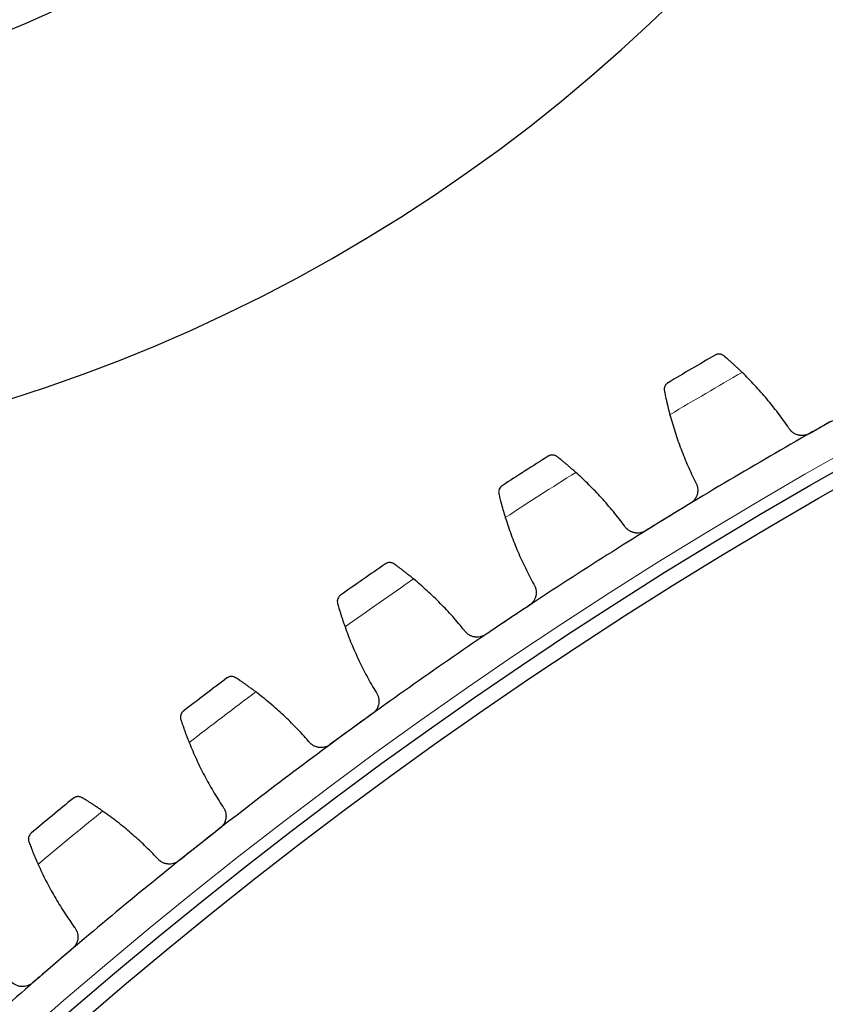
# Model space of a CAD drawing. Header units: inches. Extents: x 0 to 17820, y -10 to 12600.
# Tile 215 of 256: x 7929 to 8034, y 4280 to 4409. Entities that reach past the tile are written whole.
import ezdxf

# ---------------------------------------------------------------- set-up
doc = ezdxf.new("R2010")
doc.units = ezdxf.units.IN
doc.layers.add('1', color=7, linetype='Continuous', true_color=0xffffff)
doc.layers.add('254', color=7, linetype='Continuous', true_color=0xffffff)
doc.styles.add('latin_extended', font='simplex.shx')
doc.dimstyles.get("Standard").update_dxf_attribs({"dimtxt": 0.18, "dimasz": 0.18, "dimexe": 0.18, "dimexo": 0.0625, "dimgap": 0.09, "dimtad": 0, "dimtih": 1, "dimtoh": 1, "dimdec": 4, "dimzin": 0, "dimdsep": 46, "dimtxsty": 'Standard', "dimcen": 0.09, "dimadec": 0, "dimazin": 0, "dimtfac": 1, "dimtdec": 4, "dimtofl": 0, "dimtmove": 0, "dimatfit": 3, "dimfxl": 1, "dimtolj": 1, "dimtzin": 0, "dimarcsym": 0})

# ---------------------------------------------------------------- blocks, each defined once
blk = doc.blocks.new('_U12')
at = {"layer": '254', "color": 3, "linetype": 'Continuous', "lineweight": 13, "transparency": 16777216}
for p, q in [((7856.34, 6237.23), (6963.67, 6237.23)), ((6993.67, 6132.23), (6993.67, 3919.73)), ((8308.34, 3814.73), (6963.67, 3814.73))]:
    blk.add_line(p, q, dxfattribs=at)
at = {"layer": '254', "color": 3, "transparency": 16777216}
for points in [[(7011.17, 6132.23), (6976.17, 6132.23), (6993.67, 6237.23)], [(6976.17, 3919.73), (7011.17, 3919.73), (6993.67, 3814.73)]]:
    blk.add_solid(points, dxfattribs=at)
at = {"layer": 'Defpoints', "color": 0, "transparency": 16777216}
for p in [(7886.34, 6237.23), (6993.67, 3814.73), (8338.34, 3814.73)]:
    blk.add_point(p, dxfattribs=at)
at = {"layer": '254', "color": 2, "lineweight": 13, "transparency": 16777216, "insert": (6836.17, 4840.98), "char_height": 105, "attachment_point": 1, "rotation": 90, "style": 'latin_extended'}
blk.add_mtext('\\A1;2422', dxfattribs=at)

msp = doc.modelspace()

# ---------------------------------------------------------------- linework, layer by layer
at = {"layer": '1', "color": 110, "linetype": 'Continuous', "lineweight": 13}
msp.add_circle((8338.337, 3814.733), 616.6, dxfattribs=at)
at = {"layer": '1', "color": 2, "linetype": 'Continuous', "lineweight": 25}
for radius in [615, 613]:
    msp.add_circle((8338.337, 3814.733), radius, dxfattribs=at)
for centre, radius, start, end in [((7863.337, 4564.733), 215.14, 217.17562, 112.995), ((7863.337, 4564.733), 169.834, 270, 119.66062), ((8338.337, 3814.733), 636, 120.06124, 120.703091), ((8338.337, 3814.733), 621, 119.235669, 121.528662), ((8338.337, 3814.733), 636, 122.354234, 122.996085), ((8338.337, 3814.733), 621, 121.528662, 123.821656), ((8338.337, 3814.733), 636, 124.647228, 125.289078), ((8338.337, 3814.733), 621, 123.821656, 126.11465), ((8338.337, 3814.733), 636, 126.940221, 127.582072), ((8338.337, 3814.733), 621, 126.11465, 128.407643), ((8338.337, 3814.733), 636, 129.233215, 129.875065), ((8338.337, 3814.733), 621, 128.407643, 130.700637), ((8338.337, 3814.733), 621, 130.700637, 132.993631)]:
    msp.add_arc(centre, radius, start, end, dxfattribs=at)
at = {"layer": '1', "color": 110, "linetype": 'Continuous', "lineweight": 13}
for start, end in [(119.887805, 120.876526), (122.180799, 123.16952), (124.473792, 125.462513), (126.766786, 127.755507), (129.05978, 130.048501)]:
    msp.add_arc((8338.337, 3814.733), 632.294, start, end, dxfattribs=at)
at = {"layer": '1', "color": 2, "linetype": 'Continuous', "lineweight": 25}
for points, knots in [([(8020.896, 4365.082), (8020.85, 4365.121), (8020.802, 4365.155), (8020.704, 4365.212), (8020.655, 4365.235), (8020.555, 4365.273), (8020.504, 4365.288), (8020.404, 4365.309), (8020.353, 4365.315), (8020.253, 4365.32), (8020.203, 4365.319), (8020.106, 4365.31), (8020.059, 4365.302), (8019.966, 4365.279), (8019.921, 4365.265), (8019.855, 4365.238), (8019.822, 4365.224), (8019.785, 4365.205), (8019.767, 4365.195), (8019.759, 4365.19), (8019.754, 4365.188), (8019.751, 4365.186), (8019.749, 4365.185)], [0, 0, 0, 0, 0.125, 0.125, 0.25, 0.25, 0.375, 0.375, 0.5, 0.5, 0.625, 0.625, 0.75, 0.75, 0.875, 0.875, 0.9375, 0.96875, 0.984375, 0.9921875, 0.9921875, 1, 1, 1, 1]), ([(8023.263, 4362.933), (8023.145, 4363.049), (8023.028, 4363.161), (8022.798, 4363.38), (8022.572, 4363.593), (8022.352, 4363.796), (8022.191, 4363.944), (8022.138, 4363.992), (8022.059, 4364.064), (8022.032, 4364.088), (8021.98, 4364.135), (8021.955, 4364.158), (8021.827, 4364.272), (8021.631, 4364.447), (8021.45, 4364.606), (8021.276, 4364.757), (8021.194, 4364.828), (8021.096, 4364.912), (8021.077, 4364.928), (8021.039, 4364.961), (8020.983, 4365.009), (8020.93, 4365.053), (8020.896, 4365.082)], [0, 0, 0, 0, 0.125, 0.125, 0.25, 0.375, 0.375, 0.4375, 0.4375, 0.46875, 0.46875, 0.5, 0.5, 0.625, 0.75, 0.75, 0.875, 0.875, 0.90625, 0.90625, 0.9375, 1, 1, 1, 1]), ([(8013.603, 4361.581), (8013.601, 4361.58), (8013.6, 4361.58), (8013.598, 4361.578), (8013.596, 4361.577), (8013.592, 4361.575), (8013.585, 4361.57), (8013.567, 4361.559), (8013.533, 4361.536), (8013.466, 4361.487), (8013.414, 4361.438), (8013.317, 4361.334), (8013.261, 4361.254), (8013.195, 4361.121), (8013.176, 4361.074), (8013.153, 4361), (8013.146, 4360.975), (8013.134, 4360.924), (8013.128, 4360.897), (8013.116, 4360.817), (8013.112, 4360.762), (8013.114, 4360.648), (8013.12, 4360.59), (8013.132, 4360.53)], [0, 0, 0, 0, 0.0039062, 0.0039062, 0.0078125, 0.0078125, 0.015625, 0.03125, 0.0625, 0.125, 0.25, 0.25, 0.5, 0.5, 0.625, 0.625, 0.6875, 0.6875, 0.75, 0.75, 0.875, 0.875, 1, 1, 1, 1]), ([(8013.132, 4360.53), (8013.149, 4360.443), (8013.167, 4360.349), (8013.207, 4360.149), (8013.251, 4359.937), (8013.301, 4359.701), (8013.334, 4359.547), (8013.341, 4359.515), (8013.355, 4359.452), (8013.362, 4359.42), (8013.384, 4359.322), (8013.398, 4359.256), (8013.444, 4359.056), (8013.475, 4358.919), (8013.542, 4358.637), (8013.576, 4358.492), (8013.631, 4358.269), (8013.649, 4358.194), (8013.678, 4358.08), (8013.688, 4358.042), (8013.707, 4357.965), (8013.717, 4357.926), (8013.767, 4357.732), (8013.808, 4357.575), (8013.851, 4357.415)], [0, 0, 0, 0, 0.125, 0.125, 0.25, 0.375, 0.375, 0.40625, 0.40625, 0.4375, 0.4375, 0.5, 0.5, 0.625, 0.625, 0.75, 0.75, 0.8125, 0.8125, 0.84375, 0.84375, 0.875, 0.875, 1, 1, 1, 1]), ([(8032.04, 4354.95), (8031.982, 4354.917), (8031.863, 4354.858), (8031.678, 4354.789), (8031.551, 4354.754), (8031.454, 4354.733), (8031.421, 4354.727), (8031.355, 4354.716), (8031.323, 4354.712), (8031.159, 4354.693), (8031.028, 4354.691), (8030.865, 4354.705), (8030.833, 4354.708), (8030.784, 4354.715), (8030.767, 4354.717), (8030.735, 4354.722), (8030.654, 4354.736), (8030.511, 4354.77), (8030.389, 4354.811), (8030.269, 4354.859), (8030.21, 4354.885), (8030.036, 4354.975), (8029.928, 4355.044), (8029.777, 4355.163), (8029.728, 4355.205), (8029.659, 4355.271), (8029.636, 4355.294), (8029.591, 4355.341), (8029.57, 4355.365), (8029.465, 4355.487), (8029.391, 4355.591), (8029.327, 4355.703)], [0, 0, 0, 0, 0.0625, 0.125, 0.1875, 0.1875, 0.21875, 0.21875, 0.25, 0.25, 0.375, 0.375, 0.40625, 0.40625, 0.421875, 0.421875, 0.4375, 0.5, 0.5625, 0.5625, 0.625, 0.625, 0.75, 0.75, 0.8125, 0.8125, 0.84375, 0.84375, 0.875, 0.875, 1, 1, 1, 1]), ([(7999.131, 4351.941), (7999.083, 4351.978), (7999.034, 4352.01), (7998.934, 4352.062), (7998.884, 4352.084), (7998.782, 4352.118), (7998.731, 4352.13), (7998.63, 4352.147), (7998.579, 4352.152), (7998.479, 4352.153), (7998.429, 4352.15), (7998.333, 4352.137), (7998.286, 4352.127), (7998.194, 4352.1), (7998.149, 4352.084), (7998.084, 4352.055), (7998.052, 4352.039), (7998.016, 4352.019), (7997.998, 4352.008), (7997.991, 4352.003), (7997.986, 4352), (7997.983, 4351.999), (7997.981, 4351.997)], [0, 0, 0, 0, 0.125, 0.125, 0.25, 0.25, 0.375, 0.375, 0.5, 0.5, 0.625, 0.625, 0.75, 0.75, 0.875, 0.875, 0.9375, 0.96875, 0.984375, 0.9921875, 0.9921875, 1, 1, 1, 1]), ([(8001.582, 4349.888), (8001.459, 4349.999), (8001.338, 4350.106), (8001.099, 4350.316), (8000.865, 4350.52), (8000.638, 4350.714), (8000.47, 4350.855), (8000.415, 4350.901), (8000.333, 4350.97), (8000.306, 4350.993), (8000.252, 4351.037), (8000.226, 4351.06), (8000.094, 4351.169), (7999.89, 4351.336), (7999.703, 4351.487), (7999.524, 4351.631), (7999.439, 4351.699), (7999.338, 4351.779), (7999.318, 4351.794), (7999.278, 4351.825), (7999.221, 4351.871), (7999.166, 4351.913), (7999.131, 4351.941)], [0, 0, 0, 0, 0.125, 0.125, 0.25, 0.375, 0.375, 0.4375, 0.4375, 0.46875, 0.46875, 0.5, 0.5, 0.625, 0.75, 0.75, 0.875, 0.875, 0.90625, 0.90625, 0.9375, 1, 1, 1, 1]), ([(7991.983, 4348.151), (7991.982, 4348.15), (7991.981, 4348.149), (7991.979, 4348.148), (7991.977, 4348.147), (7991.974, 4348.144), (7991.966, 4348.139), (7991.949, 4348.128), (7991.915, 4348.103), (7991.851, 4348.051), (7991.801, 4348), (7991.708, 4347.892), (7991.655, 4347.81), (7991.595, 4347.675), (7991.578, 4347.627), (7991.557, 4347.552), (7991.551, 4347.527), (7991.541, 4347.475), (7991.537, 4347.449), (7991.528, 4347.368), (7991.526, 4347.312), (7991.533, 4347.199), (7991.541, 4347.141), (7991.555, 4347.082)], [0, 0, 0, 0, 0.0039063, 0.0039063, 0.0078125, 0.0078125, 0.015625, 0.03125, 0.0625, 0.125, 0.25, 0.25, 0.5, 0.5, 0.625, 0.625, 0.6875, 0.6875, 0.75, 0.75, 0.875, 0.875, 1, 1, 1, 1]), ([(8017.198, 4348.593), (8017.265, 4348.482), (8017.32, 4348.367), (8017.385, 4348.187), (8017.404, 4348.126), (8017.428, 4348.033), (8017.436, 4348.002), (8017.449, 4347.938), (8017.455, 4347.906), (8017.48, 4347.747), (8017.488, 4347.619), (8017.481, 4347.426), (8017.476, 4347.362), (8017.463, 4347.265), (8017.458, 4347.232), (8017.446, 4347.168), (8017.439, 4347.136), (8017.402, 4346.978), (8017.36, 4346.855), (8017.293, 4346.706), (8017.278, 4346.677), (8017.248, 4346.618), (8017.232, 4346.589), (8017.183, 4346.503), (8017.147, 4346.448), (8017.032, 4346.288), (8016.946, 4346.189), (8016.824, 4346.076), (8016.799, 4346.054), (8016.748, 4346.011), (8016.722, 4345.99), (8016.642, 4345.93), (8016.587, 4345.892), (8016.53, 4345.857)], [0, 0, 0, 0, 0.125, 0.125, 0.1875, 0.1875, 0.21875, 0.21875, 0.25, 0.25, 0.375, 0.375, 0.4375, 0.4375, 0.46875, 0.46875, 0.5, 0.5, 0.625, 0.625, 0.65625, 0.65625, 0.6875, 0.6875, 0.75, 0.75, 0.875, 0.875, 0.90625, 0.90625, 0.9375, 0.9375, 1, 1, 1, 1]), ([(7991.555, 4347.082), (7991.575, 4346.995), (7991.598, 4346.902), (7991.646, 4346.704), (7991.698, 4346.494), (7991.757, 4346.26), (7991.797, 4346.107), (7991.805, 4346.076), (7991.821, 4346.013), (7991.83, 4345.981), (7991.855, 4345.885), (7991.872, 4345.82), (7991.926, 4345.621), (7991.963, 4345.485), (7992.04, 4345.206), (7992.081, 4345.063), (7992.144, 4344.843), (7992.166, 4344.769), (7992.199, 4344.656), (7992.21, 4344.618), (7992.233, 4344.542), (7992.244, 4344.504), (7992.301, 4344.311), (7992.349, 4344.156), (7992.398, 4343.998)], [0, 0, 0, 0, 0.125, 0.125, 0.25, 0.375, 0.375, 0.40625, 0.40625, 0.4375, 0.4375, 0.5, 0.5, 0.625, 0.625, 0.75, 0.75, 0.8125, 0.8125, 0.84375, 0.84375, 0.875, 0.875, 1, 1, 1, 1]), ([(8010.672, 4342.263), (8010.615, 4342.228), (8010.498, 4342.164), (8010.316, 4342.087), (8010.19, 4342.048), (8010.094, 4342.023), (8010.062, 4342.015), (8009.997, 4342.002), (8009.964, 4341.996), (8009.801, 4341.971), (8009.671, 4341.964), (8009.507, 4341.971), (8009.475, 4341.973), (8009.425, 4341.977), (8009.409, 4341.979), (8009.376, 4341.983), (8009.295, 4341.993), (8009.151, 4342.021), (8009.027, 4342.058), (8008.905, 4342.101), (8008.845, 4342.125), (8008.668, 4342.207), (8008.557, 4342.272), (8008.401, 4342.385), (8008.351, 4342.425), (8008.279, 4342.488), (8008.255, 4342.51), (8008.209, 4342.555), (8008.186, 4342.578), (8008.077, 4342.696), (8007.999, 4342.797), (8007.93, 4342.907)], [0, 0, 0, 0, 0.0625, 0.125, 0.1875, 0.1875, 0.21875, 0.21875, 0.25, 0.25, 0.375, 0.375, 0.40625, 0.40625, 0.421875, 0.421875, 0.4375, 0.5, 0.5625, 0.5625, 0.625, 0.625, 0.75, 0.75, 0.8125, 0.8125, 0.84375, 0.84375, 0.875, 0.875, 1, 1, 1, 1]), ([(7977.909, 4337.939), (7977.86, 4337.975), (7977.809, 4338.004), (7977.708, 4338.053), (7977.656, 4338.072), (7977.554, 4338.102), (7977.502, 4338.113), (7977.4, 4338.125), (7977.349, 4338.128), (7977.249, 4338.125), (7977.2, 4338.12), (7977.104, 4338.103), (7977.057, 4338.091), (7976.966, 4338.061), (7976.922, 4338.043), (7976.859, 4338.011), (7976.827, 4337.994), (7976.792, 4337.972), (7976.775, 4337.961), (7976.767, 4337.956), (7976.762, 4337.953), (7976.76, 4337.951), (7976.757, 4337.95)], [0, 0, 0, 0, 0.125, 0.125, 0.25, 0.25, 0.375, 0.375, 0.5, 0.5, 0.625, 0.625, 0.75, 0.75, 0.875, 0.875, 0.9375, 0.96875, 0.984375, 0.9921875, 0.9921875, 1, 1, 1, 1]), ([(7980.44, 4335.987), (7980.313, 4336.092), (7980.188, 4336.195), (7979.941, 4336.394), (7979.698, 4336.589), (7979.464, 4336.773), (7979.291, 4336.908), (7979.234, 4336.952), (7979.149, 4337.017), (7979.121, 4337.039), (7979.066, 4337.081), (7979.038, 4337.102), (7978.902, 4337.206), (7978.692, 4337.365), (7978.499, 4337.509), (7978.314, 4337.645), (7978.226, 4337.71), (7978.122, 4337.785), (7978.101, 4337.8), (7978.061, 4337.83), (7978.002, 4337.873), (7977.945, 4337.913), (7977.909, 4337.939)], [0, 0, 0, 0, 0.125, 0.125, 0.25, 0.375, 0.375, 0.4375, 0.4375, 0.46875, 0.46875, 0.5, 0.5, 0.625, 0.75, 0.75, 0.875, 0.875, 0.90625, 0.90625, 0.9375, 1, 1, 1, 1]), ([(7996.096, 4335.317), (7996.167, 4335.209), (7996.226, 4335.096), (7996.299, 4334.919), (7996.32, 4334.859), (7996.348, 4334.767), (7996.357, 4334.735), (7996.373, 4334.673), (7996.38, 4334.641), (7996.411, 4334.483), (7996.424, 4334.355), (7996.425, 4334.162), (7996.422, 4334.098), (7996.413, 4334), (7996.409, 4333.968), (7996.4, 4333.903), (7996.395, 4333.871), (7996.364, 4333.712), (7996.327, 4333.587), (7996.266, 4333.436), (7996.253, 4333.406), (7996.225, 4333.346), (7996.21, 4333.316), (7996.164, 4333.228), (7996.131, 4333.172), (7996.022, 4333.007), (7995.94, 4332.905), (7995.822, 4332.787), (7995.798, 4332.764), (7995.749, 4332.719), (7995.724, 4332.697), (7995.647, 4332.633), (7995.594, 4332.594), (7995.538, 4332.556)], [0, 0, 0, 0, 0.125, 0.125, 0.1875, 0.1875, 0.21875, 0.21875, 0.25, 0.25, 0.375, 0.375, 0.4375, 0.4375, 0.46875, 0.46875, 0.5, 0.5, 0.625, 0.625, 0.65625, 0.65625, 0.6875, 0.6875, 0.75, 0.75, 0.875, 0.875, 0.90625, 0.90625, 0.9375, 0.9375, 1, 1, 1, 1]), ([(7970.919, 4333.866), (7970.918, 4333.865), (7970.917, 4333.864), (7970.914, 4333.863), (7970.913, 4333.862), (7970.909, 4333.859), (7970.902, 4333.854), (7970.885, 4333.842), (7970.853, 4333.816), (7970.826, 4333.792), (7970.775, 4333.744), (7970.743, 4333.709), (7970.654, 4333.597), (7970.605, 4333.513), (7970.55, 4333.375), (7970.534, 4333.327), (7970.517, 4333.251), (7970.512, 4333.226), (7970.504, 4333.173), (7970.501, 4333.147), (7970.495, 4333.066), (7970.496, 4333.01), (7970.507, 4332.897), (7970.517, 4332.839), (7970.534, 4332.781)], [0, 0, 0, 0, 0.0039062, 0.0039062, 0.0078125, 0.0078125, 0.015625, 0.03125, 0.0625, 0.125, 0.125, 0.25, 0.25, 0.5, 0.5, 0.625, 0.625, 0.6875, 0.6875, 0.75, 0.75, 0.875, 0.875, 1, 1, 1, 1]), ([(7970.534, 4332.781), (7970.557, 4332.695), (7970.583, 4332.603), (7970.639, 4332.407), (7970.7, 4332.199), (7970.768, 4331.968), (7970.814, 4331.817), (7970.824, 4331.786), (7970.842, 4331.724), (7970.852, 4331.692), (7970.881, 4331.597), (7970.901, 4331.533), (7970.962, 4331.336), (7971.005, 4331.202), (7971.093, 4330.926), (7971.14, 4330.785), (7971.212, 4330.567), (7971.236, 4330.494), (7971.274, 4330.383), (7971.287, 4330.345), (7971.312, 4330.27), (7971.325, 4330.232), (7971.39, 4330.043), (7971.444, 4329.889), (7971.499, 4329.733)], [0, 0, 0, 0, 0.125, 0.125, 0.25, 0.375, 0.375, 0.40625, 0.40625, 0.4375, 0.4375, 0.5, 0.5, 0.625, 0.625, 0.75, 0.75, 0.8125, 0.8125, 0.84375, 0.84375, 0.875, 0.875, 1, 1, 1, 1]), ([(7989.828, 4328.73), (7989.772, 4328.693), (7989.658, 4328.625), (7989.48, 4328.541), (7989.355, 4328.496), (7989.26, 4328.468), (7989.228, 4328.459), (7989.164, 4328.443), (7989.131, 4328.436), (7988.97, 4328.404), (7988.84, 4328.392), (7988.676, 4328.392), (7988.643, 4328.393), (7988.594, 4328.396), (7988.577, 4328.397), (7988.545, 4328.399), (7988.463, 4328.406), (7988.318, 4328.428), (7988.193, 4328.46), (7988.069, 4328.498), (7988.008, 4328.52), (7987.828, 4328.595), (7987.714, 4328.655), (7987.554, 4328.762), (7987.503, 4328.799), (7987.428, 4328.86), (7987.403, 4328.881), (7987.355, 4328.924), (7987.332, 4328.946), (7987.218, 4329.059), (7987.135, 4329.158), (7987.063, 4329.264)], [0, 0, 0, 0, 0.0625, 0.125, 0.1875, 0.1875, 0.21875, 0.21875, 0.25, 0.25, 0.375, 0.375, 0.40625, 0.40625, 0.421875, 0.421875, 0.4375, 0.5, 0.5625, 0.5625, 0.625, 0.625, 0.75, 0.75, 0.8125, 0.8125, 0.84375, 0.84375, 0.875, 0.875, 1, 1, 1, 1]), ([(7957.264, 4323.1), (7957.214, 4323.133), (7957.162, 4323.16), (7957.059, 4323.205), (7957.006, 4323.222), (7956.903, 4323.248), (7956.851, 4323.257), (7956.748, 4323.265), (7956.697, 4323.266), (7956.597, 4323.259), (7956.548, 4323.252), (7956.453, 4323.231), (7956.407, 4323.217), (7956.317, 4323.184), (7956.274, 4323.164), (7956.212, 4323.13), (7956.181, 4323.111), (7956.147, 4323.088), (7956.13, 4323.076), (7956.123, 4323.071), (7956.118, 4323.067), (7956.116, 4323.066), (7956.113, 4323.064)], [0, 0, 0, 0, 0.125, 0.125, 0.25, 0.25, 0.375, 0.375, 0.5, 0.5, 0.625, 0.625, 0.75, 0.75, 0.875, 0.875, 0.9375, 0.96875, 0.984375, 0.9921875, 0.9921875, 1, 1, 1, 1]), ([(7959.872, 4321.25), (7959.74, 4321.35), (7959.611, 4321.448), (7959.357, 4321.637), (7959.106, 4321.822), (7958.864, 4321.997), (7958.686, 4322.124), (7958.628, 4322.166), (7958.54, 4322.228), (7958.512, 4322.248), (7958.454, 4322.289), (7958.426, 4322.309), (7958.286, 4322.407), (7958.07, 4322.557), (7957.871, 4322.693), (7957.681, 4322.822), (7957.59, 4322.883), (7957.483, 4322.954), (7957.462, 4322.969), (7957.421, 4322.996), (7957.359, 4323.037), (7957.302, 4323.075), (7957.264, 4323.1)], [0, 0, 0, 0, 0.125, 0.125, 0.25, 0.375, 0.375, 0.4375, 0.4375, 0.46875, 0.46875, 0.5, 0.5, 0.625, 0.75, 0.75, 0.875, 0.875, 0.90625, 0.90625, 0.9375, 1, 1, 1, 1]), ([(7975.542, 4321.207), (7975.617, 4321.102), (7975.681, 4320.991), (7975.76, 4320.818), (7975.784, 4320.758), (7975.816, 4320.667), (7975.826, 4320.637), (7975.844, 4320.575), (7975.852, 4320.543), (7975.89, 4320.387), (7975.908, 4320.26), (7975.917, 4320.067), (7975.916, 4320.002), (7975.911, 4319.904), (7975.909, 4319.872), (7975.902, 4319.807), (7975.898, 4319.774), (7975.874, 4319.614), (7975.842, 4319.488), (7975.787, 4319.334), (7975.775, 4319.304), (7975.749, 4319.243), (7975.736, 4319.212), (7975.693, 4319.123), (7975.662, 4319.065), (7975.56, 4318.896), (7975.482, 4318.791), (7975.37, 4318.668), (7975.346, 4318.644), (7975.299, 4318.597), (7975.275, 4318.574), (7975.2, 4318.508), (7975.149, 4318.466), (7975.095, 4318.426)], [0, 0, 0, 0, 0.125, 0.125, 0.1875, 0.1875, 0.21875, 0.21875, 0.25, 0.25, 0.375, 0.375, 0.4375, 0.4375, 0.46875, 0.46875, 0.5, 0.5, 0.625, 0.625, 0.65625, 0.65625, 0.6875, 0.6875, 0.75, 0.75, 0.875, 0.875, 0.90625, 0.90625, 0.9375, 0.9375, 1, 1, 1, 1]), ([(7950.443, 4318.75), (7950.442, 4318.749), (7950.44, 4318.748), (7950.438, 4318.747), (7950.437, 4318.746), (7950.433, 4318.743), (7950.426, 4318.737), (7950.41, 4318.724), (7950.379, 4318.697), (7950.353, 4318.673), (7950.304, 4318.622), (7950.273, 4318.586), (7950.189, 4318.47), (7950.143, 4318.385), (7950.093, 4318.244), (7950.08, 4318.196), (7950.066, 4318.12), (7950.062, 4318.094), (7950.056, 4318.041), (7950.054, 4318.015), (7950.052, 4317.933), (7950.054, 4317.878), (7950.07, 4317.765), (7950.082, 4317.708), (7950.101, 4317.65)], [0, 0, 0, 0, 0.0039063, 0.0039063, 0.0078125, 0.0078125, 0.015625, 0.03125, 0.0625, 0.125, 0.125, 0.25, 0.25, 0.5, 0.5, 0.625, 0.625, 0.6875, 0.6875, 0.75, 0.75, 0.875, 0.875, 1, 1, 1, 1]), ([(7950.101, 4317.65), (7950.128, 4317.566), (7950.158, 4317.475), (7950.222, 4317.281), (7950.29, 4317.076), (7950.368, 4316.848), (7950.42, 4316.698), (7950.431, 4316.668), (7950.452, 4316.606), (7950.463, 4316.575), (7950.496, 4316.481), (7950.518, 4316.418), (7950.587, 4316.224), (7950.635, 4316.092), (7950.735, 4315.82), (7950.787, 4315.68), (7950.867, 4315.466), (7950.895, 4315.393), (7950.937, 4315.284), (7950.951, 4315.247), (7950.98, 4315.173), (7950.994, 4315.135), (7951.067, 4314.949), (7951.127, 4314.797), (7951.188, 4314.644)], [0, 0, 0, 0, 0.125, 0.125, 0.25, 0.375, 0.375, 0.40625, 0.40625, 0.4375, 0.4375, 0.5, 0.5, 0.625, 0.625, 0.75, 0.75, 0.8125, 0.8125, 0.84375, 0.84375, 0.875, 0.875, 1, 1, 1, 1]), ([(7969.542, 4314.375), (7969.488, 4314.336), (7969.377, 4314.263), (7969.202, 4314.172), (7969.079, 4314.122), (7968.985, 4314.09), (7968.954, 4314.08), (7968.89, 4314.061), (7968.858, 4314.053), (7968.698, 4314.015), (7968.568, 4313.997), (7968.405, 4313.991), (7968.372, 4313.991), (7968.322, 4313.991), (7968.306, 4313.992), (7968.273, 4313.993), (7968.191, 4313.997), (7968.046, 4314.013), (7967.919, 4314.04), (7967.794, 4314.072), (7967.732, 4314.092), (7967.549, 4314.159), (7967.433, 4314.216), (7967.269, 4314.315), (7967.216, 4314.351), (7967.139, 4314.409), (7967.114, 4314.429), (7967.064, 4314.47), (7967.039, 4314.491), (7966.921, 4314.599), (7966.835, 4314.694), (7966.758, 4314.798)], [0, 0, 0, 0, 0.0625, 0.125, 0.1875, 0.1875, 0.21875, 0.21875, 0.25, 0.25, 0.375, 0.375, 0.40625, 0.40625, 0.421875, 0.421875, 0.4375, 0.5, 0.5625, 0.5625, 0.625, 0.625, 0.75, 0.75, 0.8125, 0.8125, 0.84375, 0.84375, 0.875, 0.875, 1, 1, 1, 1]), ([(7937.23, 4307.446), (7937.178, 4307.477), (7937.125, 4307.503), (7937.02, 4307.543), (7936.967, 4307.558), (7936.863, 4307.58), (7936.811, 4307.586), (7936.708, 4307.591), (7936.657, 4307.589), (7936.557, 4307.579), (7936.508, 4307.57), (7936.414, 4307.545), (7936.368, 4307.529), (7936.28, 4307.492), (7936.238, 4307.471), (7936.177, 4307.434), (7936.147, 4307.414), (7936.114, 4307.39), (7936.097, 4307.377), (7936.09, 4307.372), (7936.086, 4307.368), (7936.083, 4307.366), (7936.081, 4307.364)], [0, 0, 0, 0, 0.125, 0.125, 0.25, 0.25, 0.375, 0.375, 0.5, 0.5, 0.625, 0.625, 0.75, 0.75, 0.875, 0.875, 0.9375, 0.96875, 0.984375, 0.9921875, 0.9921875, 1, 1, 1, 1]), ([(7939.909, 4305.702), (7939.774, 4305.797), (7939.641, 4305.889), (7939.379, 4306.069), (7939.121, 4306.243), (7938.873, 4306.408), (7938.69, 4306.528), (7938.629, 4306.568), (7938.54, 4306.626), (7938.51, 4306.645), (7938.451, 4306.683), (7938.422, 4306.702), (7938.278, 4306.795), (7938.056, 4306.936), (7937.852, 4307.064), (7937.657, 4307.185), (7937.564, 4307.242), (7937.455, 4307.31), (7937.433, 4307.323), (7937.39, 4307.349), (7937.327, 4307.387), (7937.268, 4307.423), (7937.23, 4307.446)], [0, 0, 0, 0, 0.125, 0.125, 0.25, 0.375, 0.375, 0.4375, 0.4375, 0.46875, 0.46875, 0.5, 0.5, 0.625, 0.75, 0.75, 0.875, 0.875, 0.90625, 0.90625, 0.9375, 1, 1, 1, 1]), ([(7955.568, 4306.286), (7955.648, 4306.184), (7955.716, 4306.076), (7955.802, 4305.906), (7955.829, 4305.847), (7955.864, 4305.758), (7955.875, 4305.728), (7955.896, 4305.666), (7955.905, 4305.635), (7955.949, 4305.48), (7955.972, 4305.354), (7955.989, 4305.162), (7955.991, 4305.097), (7955.99, 4304.999), (7955.989, 4304.967), (7955.984, 4304.901), (7955.982, 4304.869), (7955.964, 4304.708), (7955.937, 4304.581), (7955.888, 4304.425), (7955.877, 4304.394), (7955.854, 4304.332), (7955.842, 4304.301), (7955.803, 4304.21), (7955.774, 4304.151), (7955.679, 4303.978), (7955.605, 4303.87), (7955.498, 4303.743), (7955.476, 4303.718), (7955.43, 4303.669), (7955.407, 4303.645), (7955.335, 4303.575), (7955.285, 4303.531), (7955.233, 4303.49)], [0, 0, 0, 0, 0.125, 0.125, 0.1875, 0.1875, 0.21875, 0.21875, 0.25, 0.25, 0.375, 0.375, 0.4375, 0.4375, 0.46875, 0.46875, 0.5, 0.5, 0.625, 0.625, 0.65625, 0.65625, 0.6875, 0.6875, 0.75, 0.75, 0.875, 0.875, 0.90625, 0.90625, 0.9375, 0.9375, 1, 1, 1, 1]), ([(7930.588, 4302.827), (7930.587, 4302.826), (7930.586, 4302.825), (7930.583, 4302.823), (7930.582, 4302.822), (7930.579, 4302.82), (7930.572, 4302.814), (7930.556, 4302.8), (7930.526, 4302.772), (7930.501, 4302.746), (7930.454, 4302.693), (7930.425, 4302.656), (7930.345, 4302.537), (7930.303, 4302.45), (7930.259, 4302.308), (7930.248, 4302.259), (7930.236, 4302.182), (7930.233, 4302.156), (7930.23, 4302.103), (7930.229, 4302.077), (7930.23, 4301.995), (7930.234, 4301.94), (7930.254, 4301.828), (7930.269, 4301.772), (7930.29, 4301.714)], [0, 0, 0, 0, 0.0039062, 0.0039062, 0.0078125, 0.0078125, 0.015625, 0.03125, 0.0625, 0.125, 0.125, 0.25, 0.25, 0.5, 0.5, 0.625, 0.625, 0.6875, 0.6875, 0.75, 0.75, 0.875, 0.875, 1, 1, 1, 1]), ([(7930.29, 4301.714), (7930.321, 4301.631), (7930.354, 4301.541), (7930.426, 4301.351), (7930.502, 4301.148), (7930.59, 4300.923), (7930.647, 4300.776), (7930.659, 4300.746), (7930.683, 4300.685), (7930.695, 4300.655), (7930.732, 4300.562), (7930.757, 4300.5), (7930.833, 4300.309), (7930.886, 4300.178), (7930.997, 4299.911), (7931.054, 4299.773), (7931.144, 4299.562), (7931.174, 4299.491), (7931.22, 4299.383), (7931.236, 4299.347), (7931.267, 4299.274), (7931.283, 4299.237), (7931.363, 4299.054), (7931.429, 4298.905), (7931.497, 4298.754)], [0, 0, 0, 0, 0.125, 0.125, 0.25, 0.375, 0.375, 0.40625, 0.40625, 0.4375, 0.4375, 0.5, 0.5, 0.625, 0.625, 0.75, 0.75, 0.8125, 0.8125, 0.84375, 0.84375, 0.875, 0.875, 1, 1, 1, 1]), ([(7949.847, 4299.22), (7949.794, 4299.178), (7949.686, 4299.101), (7949.515, 4299.003), (7949.395, 4298.949), (7949.302, 4298.912), (7949.271, 4298.901), (7949.208, 4298.88), (7949.176, 4298.87), (7949.018, 4298.826), (7948.889, 4298.803), (7948.726, 4298.79), (7948.693, 4298.789), (7948.644, 4298.787), (7948.627, 4298.787), (7948.594, 4298.787), (7948.512, 4298.788), (7948.366, 4298.798), (7948.239, 4298.82), (7948.112, 4298.847), (7948.05, 4298.864), (7947.864, 4298.924), (7947.746, 4298.976), (7947.578, 4299.069), (7947.524, 4299.103), (7947.444, 4299.157), (7947.418, 4299.176), (7947.367, 4299.215), (7947.342, 4299.235), (7947.219, 4299.339), (7947.129, 4299.43), (7947.048, 4299.531)], [0, 0, 0, 0, 0.0625, 0.125, 0.1875, 0.1875, 0.21875, 0.21875, 0.25, 0.25, 0.375, 0.375, 0.40625, 0.40625, 0.421875, 0.421875, 0.4375, 0.5, 0.5625, 0.5625, 0.625, 0.625, 0.75, 0.75, 0.8125, 0.8125, 0.84375, 0.84375, 0.875, 0.875, 1, 1, 1, 1]), ([(7936.208, 4290.578), (7936.291, 4290.479), (7936.364, 4290.374), (7936.457, 4290.207), (7936.486, 4290.15), (7936.524, 4290.062), (7936.537, 4290.032), (7936.56, 4289.972), (7936.571, 4289.941), (7936.621, 4289.788), (7936.649, 4289.663), (7936.673, 4289.471), (7936.678, 4289.407), (7936.68, 4289.309), (7936.681, 4289.276), (7936.679, 4289.211), (7936.678, 4289.179), (7936.666, 4289.017), (7936.645, 4288.889), (7936.602, 4288.731), (7936.592, 4288.699), (7936.572, 4288.637), (7936.561, 4288.605), (7936.526, 4288.513), (7936.499, 4288.453), (7936.411, 4288.277), (7936.341, 4288.165), (7936.239, 4288.034), (7936.218, 4288.008), (7936.175, 4287.957), (7936.152, 4287.933), (7936.084, 4287.86), (7936.035, 4287.814), (7935.985, 4287.771)], [0, 0, 0, 0, 0.125, 0.125, 0.1875, 0.1875, 0.21875, 0.21875, 0.25, 0.25, 0.375, 0.375, 0.4375, 0.4375, 0.46875, 0.46875, 0.5, 0.5, 0.625, 0.625, 0.65625, 0.65625, 0.6875, 0.6875, 0.75, 0.75, 0.875, 0.875, 0.90625, 0.90625, 0.9375, 0.9375, 1, 1, 1, 1]), ([(7930.774, 4283.288), (7930.723, 4283.245), (7930.618, 4283.164), (7930.451, 4283.058), (7930.333, 4282.999), (7930.242, 4282.96), (7930.211, 4282.947), (7930.149, 4282.923), (7930.118, 4282.912), (7929.961, 4282.862), (7929.833, 4282.834), (7929.671, 4282.815), (7929.638, 4282.812), (7929.589, 4282.808), (7929.572, 4282.807), (7929.539, 4282.806), (7929.457, 4282.803), (7929.311, 4282.808), (7929.183, 4282.824), (7929.056, 4282.847), (7928.992, 4282.861), (7928.804, 4282.914), (7928.684, 4282.961), (7928.513, 4283.047), (7928.457, 4283.079), (7928.376, 4283.13), (7928.349, 4283.148), (7928.296, 4283.185), (7928.27, 4283.204), (7928.143, 4283.302), (7928.05, 4283.39), (7927.965, 4283.487)], [0, 0, 0, 0, 0.0625, 0.125, 0.1875, 0.1875, 0.21875, 0.21875, 0.25, 0.25, 0.375, 0.375, 0.40625, 0.40625, 0.421875, 0.421875, 0.4375, 0.5, 0.5625, 0.5625, 0.625, 0.625, 0.75, 0.75, 0.8125, 0.8125, 0.84375, 0.84375, 0.875, 0.875, 1, 1, 1, 1])]:
    msp.add_open_spline(points, degree=3, knots=knots, dxfattribs=at)
for points in [[(8029.327, 4355.703), (8028.883, 4356.356), (8027.965, 4357.637), (8026.496, 4359.483), (8024.934, 4361.253), (8023.831, 4362.382), (8023.263, 4362.933)], [(8013.851, 4357.415), (8014.055, 4356.65), (8014.501, 4355.136), (8015.283, 4352.909), (8016.176, 4350.725), (8016.845, 4349.299), (8017.198, 4348.593)], [(8035.039, 4356.629), (8034.039, 4356.069), (8033.04, 4355.51), (8032.04, 4354.95)], [(8007.93, 4342.907), (8007.461, 4343.542), (8006.492, 4344.785), (8004.95, 4346.57), (8003.319, 4348.276), (8002.171, 4349.36), (8001.582, 4349.888)], [(8016.53, 4345.857), (8015.554, 4345.258), (8014.577, 4344.659), (8013.601, 4344.06)], [(7992.398, 4343.998), (7992.633, 4343.242), (7993.139, 4341.747), (7994.009, 4339.553), (7994.989, 4337.406), (7995.715, 4336.008), (7996.096, 4335.317)], [(8013.601, 4344.06), (8012.624, 4343.461), (8011.648, 4342.862), (8010.672, 4342.263)], [(7987.063, 4329.264), (7986.568, 4329.88), (7985.551, 4331.083), (7983.939, 4332.805), (7982.24, 4334.445), (7981.05, 4335.482), (7980.44, 4335.987)], [(7995.538, 4332.556), (7994.586, 4331.919), (7993.635, 4331.281), (7992.683, 4330.643)], [(7992.683, 4330.643), (7991.731, 4330.006), (7990.779, 4329.368), (7989.828, 4328.73)], [(7971.499, 4329.733), (7971.764, 4328.987), (7972.33, 4327.514), (7973.287, 4325.356), (7974.352, 4323.251), (7975.133, 4321.882), (7975.542, 4321.207)], [(7966.758, 4314.798), (7966.239, 4315.393), (7965.174, 4316.555), (7963.494, 4318.211), (7961.732, 4319.781), (7960.501, 4320.77), (7959.872, 4321.25)], [(7975.095, 4318.426), (7974.169, 4317.751), (7973.244, 4317.076), (7972.318, 4316.401)], [(7972.318, 4316.401), (7971.393, 4315.726), (7970.467, 4315.05), (7969.542, 4314.375)], [(7951.188, 4314.644), (7951.482, 4313.909), (7952.107, 4312.459), (7953.15, 4310.342), (7954.297, 4308.281), (7955.133, 4306.944), (7955.568, 4306.286)], [(7947.048, 4299.531), (7946.506, 4300.105), (7945.396, 4301.223), (7943.651, 4302.811), (7941.827, 4304.309), (7940.557, 4305.248), (7939.909, 4305.702)], [(7955.233, 4303.49), (7954.335, 4302.778), (7953.437, 4302.067), (7952.54, 4301.355)], [(7952.54, 4301.355), (7951.642, 4300.643), (7950.744, 4299.931), (7949.847, 4299.22)], [(7931.497, 4298.754), (7931.82, 4298.032), (7932.502, 4296.608), (7933.629, 4294.534), (7934.858, 4292.52), (7935.746, 4291.218), (7936.208, 4290.578)], [(7935.985, 4287.771), (7935.116, 4287.024), (7934.248, 4286.277), (7933.379, 4285.53)], [(7933.379, 4285.53), (7932.511, 4284.783), (7931.642, 4284.035), (7930.774, 4283.288)]]:
    msp.add_open_spline(points, degree=3, dxfattribs=at)

# ---------------------------------------------------------------- dimensions: what is measured, and where the dimension line sits
at = {"layer": '254', "color": 2, "linetype": 'Continuous', "lineweight": 13}
dim = msp.add_linear_dim(base=(6993.666447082, 3814.732634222), p1=(7886.337394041, 6237.232633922), p2=(8338.337405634, 3814.732634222), angle=90, dimstyle='Standard', override={"dimscale": 30, "dimtxt": 3.5, "dimasz": 3.5, "dimexe": 1, "dimexo": 1, "dimgap": 1.75, "dimtad": 1, "dimtih": 0, "dimtoh": 0, "dimdec": 0, "dimlfac": 1, "dimzin": 8, "dimdsep": 46, "dimlunit": 2, "dimtxsty": 'latin_extended', "dimsah": 1, "dimse1": 0, "dimse2": 0, "dimsd1": 0, "dimsd2": 0, "dimclrd": 3, "dimclre": 3, "dimclrt": 2, "dimtol": 0, "dimtm": -0.1, "dimtfac": 0.714286, "dimtdec": 3, "dimtofl": 1, "dimtmove": 0, "dimtzin": 8, "dimlwd": 13, "dimlwe": 13}, dxfattribs=at)
dim.commit()
dim.dimension.update_dxf_attribs({"geometry": '_U12', "text_midpoint": (6993.666447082, 5025.982634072), "dimtype": 160})

doc.saveas('drawing.dxf')
